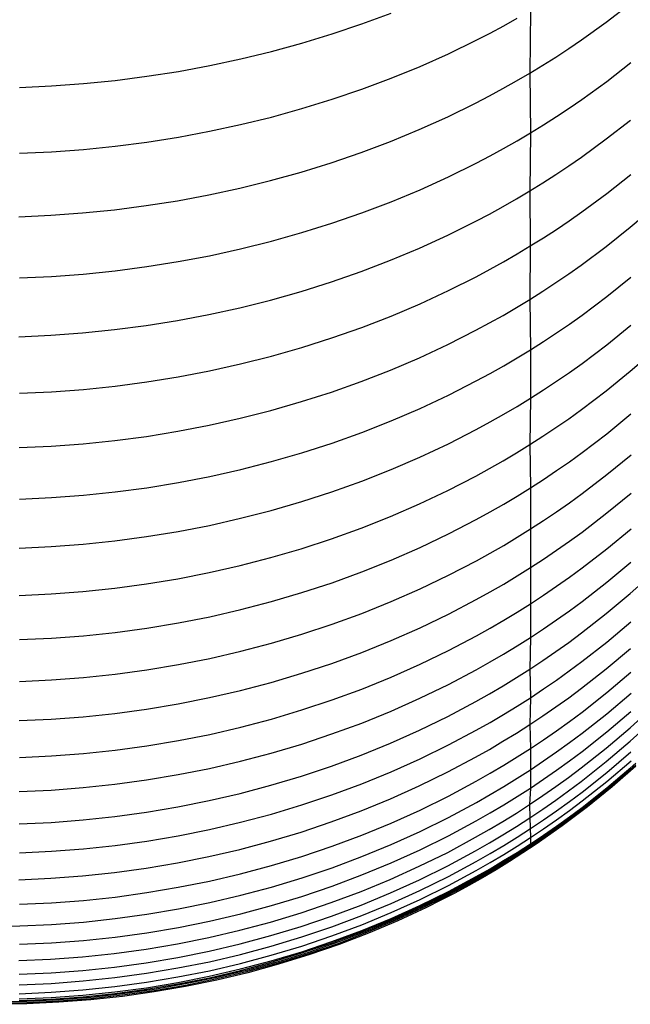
# Model space of a CAD drawing. Extents: x -383 to 1849, y -1185 to -529.
# Tile 6 of 256: x -366 to -356, y -1119 to -1104. Entities that reach past the tile are written whole.
import ezdxf

# ---------------------------------------------------------------- set-up
doc = ezdxf.new("R2010")
doc.units = 0
doc.layers.add('PREDEFINITO', color=7, linetype='CONTINUOUS')

msp = doc.modelspace()

# ---------------------------------------------------------------- linework, layer by layer
at = {"layer": 'PREDEFINITO'}
for p, q in [((-356.699, -1104.037, 622.773), (-356.327, -1103.751, 622.638)), ((-360.46, -1104.065, 627.222), (-360.008, -1103.898, 627.139)), ((-357.865, -1103.86, 624.888), (-357.876, -1104.823, 623.14)), ((-360.918, -1104.219, 627.297), (-360.46, -1104.065, 627.222)), ((-358.486, -1104.207, 625.056), (-358.277, -1104.094, 625.002)), ((-358.277, -1104.094, 625.002), (-358.07, -1103.979, 624.945)), ((-357.081, -1104.312, 622.901), (-356.699, -1104.037, 622.773)), ((-361.382, -1104.361, 627.366), (-360.918, -1104.219, 627.297)), ((-358.698, -1104.316, 625.109), (-358.486, -1104.207, 625.056)), ((-361.851, -1104.489, 627.427), (-361.382, -1104.361, 627.366)), ((-359.127, -1104.524, 625.209), (-358.698, -1104.316, 625.109)), ((-357.276, -1104.444, 622.963), (-357.081, -1104.312, 622.901)), ((-362.325, -1104.604, 627.48), (-361.851, -1104.489, 627.427)), ((-359.564, -1104.719, 625.302), (-359.127, -1104.524, 625.209)), ((-357.674, -1104.7, 623.083), (-357.474, -1104.574, 623.024)), ((-357.474, -1104.574, 623.024), (-357.276, -1104.444, 622.963)), ((-363.285, -1104.795, 627.566), (-362.803, -1104.706, 627.527)), ((-362.803, -1104.706, 627.527), (-362.325, -1104.604, 627.48)), ((-360.009, -1104.901, 625.388), (-359.564, -1104.719, 625.302)), ((-357.876, -1104.823, 623.14), (-357.674, -1104.7, 623.083)), ((-356.69, -1104.949, 621.017), (-356.319, -1104.661, 620.888)), ((-364.257, -1104.933, 627.623), (-363.769, -1104.871, 627.598)), ((-363.769, -1104.871, 627.598), (-363.285, -1104.795, 627.566)), ((-358.081, -1104.943, 623.195), (-357.876, -1104.823, 623.14)), ((-357.876, -1104.823, 623.14), (-357.866, -1105.741, 621.369)), ((-365.728, -1105.041, 627.653), (-365.237, -1105.018, 627.651)), ((-365.237, -1105.018, 627.651), (-364.746, -1104.982, 627.64)), ((-364.746, -1104.982, 627.64), (-364.257, -1104.933, 627.623)), ((-360.461, -1105.07, 625.467), (-360.009, -1104.901, 625.388)), ((-358.288, -1105.059, 623.249), (-358.081, -1104.943, 623.195)), ((-357.072, -1105.226, 621.14), (-356.69, -1104.949, 621.017)), ((-360.919, -1105.225, 625.54), (-360.461, -1105.07, 625.467)), ((-358.709, -1105.282, 623.352), (-358.497, -1105.172, 623.301)), ((-358.497, -1105.172, 623.301), (-358.288, -1105.059, 623.249)), ((-361.383, -1105.368, 625.605), (-360.919, -1105.225, 625.54)), ((-359.138, -1105.492, 623.448), (-358.709, -1105.282, 623.352)), ((-357.267, -1105.359, 621.2), (-357.072, -1105.226, 621.14)), ((-361.852, -1105.497, 625.664), (-361.383, -1105.368, 625.605)), ((-357.464, -1105.49, 621.258), (-357.267, -1105.359, 621.2)), ((-362.804, -1105.716, 625.76), (-362.326, -1105.614, 625.715)), ((-362.326, -1105.614, 625.715), (-361.852, -1105.497, 625.664)), ((-359.576, -1105.689, 623.537), (-359.138, -1105.492, 623.448)), ((-357.866, -1105.741, 621.369), (-357.664, -1105.617, 621.314)), ((-357.664, -1105.617, 621.314), (-357.464, -1105.49, 621.258)), ((-356.699, -1105.834, 619.248), (-356.327, -1105.543, 619.125)), ((-363.285, -1105.806, 625.797), (-362.804, -1105.716, 625.76)), ((-360.021, -1105.873, 623.62), (-359.576, -1105.689, 623.537)), ((-358.071, -1105.862, 621.422), (-357.866, -1105.741, 621.369)), ((-357.866, -1105.741, 621.369), (-357.876, -1106.634, 619.584)), ((-364.258, -1105.945, 625.851), (-363.77, -1105.882, 625.828)), ((-363.77, -1105.882, 625.828), (-363.285, -1105.806, 625.797)), ((-360.472, -1106.043, 623.696), (-360.021, -1105.873, 623.62)), ((-358.278, -1105.98, 621.473), (-358.071, -1105.862, 621.422)), ((-357.081, -1106.113, 619.366), (-356.699, -1105.834, 619.248)), ((-365.729, -1106.053, 625.879), (-365.238, -1106.031, 625.877)), ((-365.238, -1106.031, 625.877), (-364.747, -1105.995, 625.867)), ((-364.747, -1105.995, 625.867), (-364.258, -1105.945, 625.851)), ((-360.931, -1106.2, 623.765), (-360.472, -1106.043, 623.696)), ((-358.487, -1106.094, 621.523), (-358.278, -1105.98, 621.473)), ((-361.395, -1106.343, 623.827), (-360.931, -1106.2, 623.765)), ((-359.128, -1106.417, 621.663), (-358.699, -1106.205, 621.571)), ((-358.699, -1106.205, 621.571), (-358.487, -1106.094, 621.523)), ((-357.276, -1106.248, 619.423), (-357.081, -1106.113, 619.366)), ((-361.864, -1106.474, 623.883), (-361.395, -1106.343, 623.827)), ((-357.673, -1106.508, 619.532), (-357.473, -1106.38, 619.478)), ((-357.473, -1106.38, 619.478), (-357.276, -1106.248, 619.423)), ((-356.691, -1106.675, 617.457), (-356.319, -1106.381, 617.34)), ((-362.338, -1106.59, 623.932), (-361.864, -1106.474, 623.883)), ((-359.565, -1106.615, 621.749), (-359.128, -1106.417, 621.663)), ((-357.876, -1106.634, 619.584), (-357.673, -1106.508, 619.532)), ((-363.298, -1106.784, 624.01), (-362.816, -1106.694, 623.974)), ((-362.816, -1106.694, 623.974), (-362.338, -1106.59, 623.932)), ((-360.01, -1106.8, 621.828), (-359.565, -1106.615, 621.749)), ((-358.08, -1106.755, 619.635), (-357.876, -1106.634, 619.584)), ((-357.876, -1106.634, 619.584), (-357.867, -1107.481, 617.778)), ((-357.073, -1106.956, 617.57), (-356.691, -1106.675, 617.457)), ((-363.783, -1106.86, 624.038), (-363.298, -1106.784, 624.01)), ((-360.462, -1106.972, 621.9), (-360.01, -1106.8, 621.828)), ((-358.287, -1106.874, 619.684), (-358.08, -1106.755, 619.635)), ((-365.25, -1107.008, 624.084), (-364.759, -1106.972, 624.076)), ((-364.759, -1106.972, 624.076), (-364.27, -1106.923, 624.06)), ((-364.27, -1106.923, 624.06), (-363.783, -1106.86, 624.038)), ((-360.92, -1107.131, 621.967), (-360.462, -1106.972, 621.9)), ((-358.708, -1107.101, 619.778), (-358.497, -1106.989, 619.732)), ((-358.497, -1106.989, 619.732), (-358.287, -1106.874, 619.684)), ((-357.267, -1107.092, 617.624), (-357.073, -1106.956, 617.57)), ((-356.328, -1107.194, 615.544), (-355.967, -1106.887, 615.427)), ((-365.742, -1107.03, 624.086), (-365.25, -1107.008, 624.084)), ((-361.384, -1107.276, 622.026), (-360.92, -1107.131, 621.967)), ((-359.138, -1107.315, 619.865), (-358.708, -1107.101, 619.778)), ((-357.465, -1107.225, 617.676), (-357.267, -1107.092, 617.624)), ((-361.853, -1107.407, 622.08), (-361.384, -1107.276, 622.026)), ((-357.664, -1107.355, 617.728), (-357.465, -1107.225, 617.676)), ((-356.7, -1107.49, 615.656), (-356.328, -1107.194, 615.544)), ((-362.327, -1107.525, 622.126), (-361.853, -1107.407, 622.08)), ((-359.575, -1107.515, 619.947), (-359.138, -1107.315, 619.865)), ((-357.867, -1107.481, 617.778), (-357.664, -1107.355, 617.728)), ((-362.805, -1107.63, 622.167), (-362.327, -1107.525, 622.126)), ((-360.02, -1107.701, 620.022), (-359.575, -1107.515, 619.947)), ((-358.071, -1107.604, 617.826), (-357.867, -1107.481, 617.778)), ((-357.867, -1107.481, 617.778), (-357.876, -1108.303, 615.96)), ((-357.082, -1107.774, 615.763), (-356.7, -1107.49, 615.656)), ((-363.771, -1107.798, 622.228), (-363.287, -1107.721, 622.201)), ((-363.287, -1107.721, 622.201), (-362.805, -1107.63, 622.167)), ((-360.472, -1107.874, 620.091), (-360.02, -1107.701, 620.022)), ((-358.487, -1107.84, 617.918), (-358.278, -1107.724, 617.873)), ((-358.278, -1107.724, 617.873), (-358.071, -1107.604, 617.826)), ((-364.748, -1107.912, 622.264), (-364.259, -1107.862, 622.249)), ((-364.259, -1107.862, 622.249), (-363.771, -1107.798, 622.228)), ((-360.93, -1108.034, 620.154), (-360.472, -1107.874, 620.091)), ((-358.699, -1107.953, 617.962), (-358.487, -1107.84, 617.918)), ((-357.276, -1107.911, 615.814), (-357.082, -1107.774, 615.763)), ((-365.73, -1107.971, 622.273), (-365.239, -1107.948, 622.272)), ((-365.239, -1107.948, 622.272), (-364.748, -1107.912, 622.264)), ((-361.394, -1108.18, 620.211), (-360.93, -1108.034, 620.154)), ((-359.128, -1108.168, 618.046), (-358.699, -1107.953, 617.962)), ((-357.673, -1108.176, 615.913), (-357.474, -1108.045, 615.864)), ((-357.474, -1108.045, 615.864), (-357.276, -1107.911, 615.814)), ((-356.689, -1108.259, 613.833), (-356.318, -1107.961, 613.727)), ((-361.864, -1108.312, 620.262), (-361.394, -1108.18, 620.211)), ((-359.565, -1108.37, 618.123), (-359.128, -1108.168, 618.046)), ((-357.876, -1108.303, 615.96), (-357.673, -1108.176, 615.913)), ((-362.338, -1108.431, 620.306), (-361.864, -1108.312, 620.262)), ((-358.08, -1108.427, 616.006), (-357.876, -1108.303, 615.96)), ((-357.876, -1108.303, 615.96), (-357.865, -1109.078, 614.121)), ((-357.071, -1108.545, 613.934), (-356.689, -1108.259, 613.833)), ((-362.816, -1108.536, 620.344), (-362.338, -1108.431, 620.306)), ((-360.01, -1108.559, 618.195), (-359.565, -1108.37, 618.123)), ((-358.287, -1108.548, 616.051), (-358.08, -1108.427, 616.006)), ((-363.782, -1108.704, 620.402), (-363.298, -1108.627, 620.376)), ((-363.298, -1108.627, 620.376), (-362.816, -1108.536, 620.344)), ((-360.462, -1108.734, 618.261), (-360.01, -1108.559, 618.195)), ((-358.496, -1108.665, 616.094), (-358.287, -1108.548, 616.051)), ((-357.266, -1108.683, 613.982), (-357.071, -1108.545, 613.934)), ((-364.759, -1108.818, 620.435), (-364.27, -1108.768, 620.421)), ((-364.27, -1108.768, 620.421), (-363.782, -1108.704, 620.402)), ((-360.92, -1108.895, 618.321), (-360.462, -1108.734, 618.261)), ((-359.137, -1108.996, 616.215), (-358.708, -1108.778, 616.136)), ((-358.708, -1108.778, 616.136), (-358.496, -1108.665, 616.094)), ((-357.463, -1108.818, 614.03), (-357.266, -1108.683, 613.982)), ((-356.689, -1109, 611.998), (-356.317, -1108.701, 611.898)), ((-365.742, -1108.876, 620.443), (-365.25, -1108.854, 620.442)), ((-365.25, -1108.854, 620.442), (-364.759, -1108.818, 620.435)), ((-361.383, -1109.042, 618.375), (-360.92, -1108.895, 618.321)), ((-357.865, -1109.078, 614.121), (-357.663, -1108.95, 614.076)), ((-357.663, -1108.95, 614.076), (-357.463, -1108.818, 614.03)), ((-361.852, -1109.176, 618.423), (-361.383, -1109.042, 618.375)), ((-359.574, -1109.199, 616.289), (-359.137, -1108.996, 616.215)), ((-358.07, -1109.203, 614.164), (-357.865, -1109.078, 614.121)), ((-357.865, -1109.078, 614.121), (-357.865, -1109.822, 612.269)), ((-357.071, -1109.287, 612.093), (-356.689, -1109, 611.998)), ((-356.328, -1109.408, 610.056), (-355.966, -1109.094, 609.957)), ((-362.326, -1109.296, 618.465), (-361.852, -1109.176, 618.423)), ((-360.018, -1109.389, 616.357), (-359.574, -1109.199, 616.289)), ((-358.277, -1109.324, 614.206), (-358.07, -1109.203, 614.164)), ((-363.286, -1109.494, 618.532), (-362.804, -1109.402, 618.502)), ((-362.804, -1109.402, 618.502), (-362.326, -1109.296, 618.465)), ((-360.47, -1109.565, 616.419), (-360.018, -1109.389, 616.357)), ((-358.486, -1109.442, 614.247), (-358.277, -1109.324, 614.206)), ((-357.266, -1109.426, 612.139), (-357.071, -1109.287, 612.093)), ((-356.699, -1109.709, 610.149), (-356.328, -1109.408, 610.056)), ((-363.771, -1109.573, 618.556), (-363.286, -1109.494, 618.532)), ((-360.927, -1109.727, 616.476), (-360.47, -1109.565, 616.419)), ((-359.127, -1109.775, 614.362), (-358.698, -1109.556, 614.287)), ((-358.698, -1109.556, 614.287), (-358.486, -1109.442, 614.247)), ((-357.663, -1109.694, 612.227), (-357.463, -1109.561, 612.183)), ((-357.463, -1109.561, 612.183), (-357.266, -1109.426, 612.139)), ((-365.238, -1109.725, 618.594), (-364.747, -1109.688, 618.587)), ((-364.747, -1109.688, 618.587), (-364.258, -1109.637, 618.575)), ((-364.258, -1109.637, 618.575), (-363.771, -1109.573, 618.556)), ((-357.865, -1109.822, 612.269), (-357.663, -1109.694, 612.227)), ((-357.081, -1109.998, 610.239), (-356.699, -1109.709, 610.149)), ((-365.73, -1109.747, 618.594), (-365.238, -1109.725, 618.594)), ((-361.391, -1109.875, 616.527), (-360.927, -1109.727, 616.476)), ((-359.564, -1109.98, 614.431), (-359.127, -1109.775, 614.362)), ((-358.07, -1109.948, 612.31), (-357.865, -1109.822, 612.269)), ((-357.865, -1109.822, 612.269), (-357.876, -1110.537, 610.405)), ((-362.333, -1110.13, 616.612), (-361.86, -1110.01, 616.572)), ((-361.86, -1110.01, 616.572), (-361.391, -1109.875, 616.527)), ((-360.009, -1110.171, 614.496), (-359.564, -1109.98, 614.431)), ((-358.277, -1110.07, 612.35), (-358.07, -1109.948, 612.31)), ((-357.276, -1110.138, 610.282), (-357.081, -1109.998, 610.239)), ((-362.811, -1110.237, 616.646), (-362.333, -1110.13, 616.612)), ((-360.46, -1110.348, 614.554), (-360.009, -1110.171, 614.496)), ((-358.487, -1110.188, 612.388), (-358.277, -1110.07, 612.35)), ((-357.474, -1110.274, 610.324), (-357.276, -1110.138, 610.282)), ((-356.689, -1110.369, 608.282), (-356.318, -1110.065, 608.194)), ((-363.292, -1110.33, 616.674), (-362.811, -1110.237, 616.646)), ((-359.128, -1110.523, 612.495), (-358.698, -1110.303, 612.425)), ((-358.698, -1110.303, 612.425), (-358.487, -1110.188, 612.388)), ((-357.673, -1110.407, 610.365), (-357.474, -1110.274, 610.324)), ((-364.752, -1110.524, 616.726), (-364.263, -1110.473, 616.714)), ((-364.263, -1110.473, 616.714), (-363.776, -1110.409, 616.697)), ((-363.776, -1110.409, 616.697), (-363.292, -1110.33, 616.674)), ((-360.918, -1110.512, 614.608), (-360.46, -1110.348, 614.554)), ((-357.876, -1110.537, 610.405), (-357.673, -1110.407, 610.365)), ((-357.071, -1110.66, 608.366), (-356.689, -1110.369, 608.282)), ((-365.734, -1110.583, 616.732), (-365.242, -1110.561, 616.732)), ((-365.242, -1110.561, 616.732), (-364.752, -1110.524, 616.726)), ((-361.382, -1110.661, 614.656), (-360.918, -1110.512, 614.608)), ((-359.566, -1110.728, 612.561), (-359.128, -1110.523, 612.495)), ((-358.08, -1110.663, 610.443), (-357.876, -1110.537, 610.405)), ((-357.876, -1110.537, 610.405), (-357.865, -1111.202, 608.52)), ((-361.851, -1110.797, 614.699), (-361.382, -1110.661, 614.656)), ((-360.011, -1110.92, 612.621), (-359.566, -1110.728, 612.561)), ((-358.287, -1110.786, 610.48), (-358.08, -1110.663, 610.443)), ((-357.266, -1110.8, 608.406), (-357.071, -1110.66, 608.366)), ((-356.688, -1110.996, 606.404), (-356.316, -1110.691, 606.322)), ((-362.803, -1111.026, 614.768), (-362.325, -1110.918, 614.736)), ((-362.325, -1110.918, 614.736), (-361.851, -1110.797, 614.699)), ((-360.463, -1111.098, 612.676), (-360.011, -1110.92, 612.621)), ((-358.708, -1111.021, 610.551), (-358.497, -1110.905, 610.516)), ((-358.497, -1110.905, 610.516), (-358.287, -1110.786, 610.48)), ((-357.463, -1110.937, 608.445), (-357.266, -1110.8, 608.406)), ((-363.285, -1111.119, 614.795), (-362.803, -1111.026, 614.768)), ((-359.137, -1111.242, 610.617), (-358.708, -1111.021, 610.551)), ((-357.865, -1111.202, 608.52), (-357.663, -1111.071, 608.483)), ((-357.663, -1111.071, 608.483), (-357.463, -1110.937, 608.445)), ((-357.07, -1111.289, 606.482), (-356.688, -1110.996, 606.404)), ((-364.257, -1111.264, 614.832), (-363.77, -1111.199, 614.816)), ((-363.77, -1111.199, 614.816), (-363.285, -1111.119, 614.795)), ((-360.921, -1111.262, 612.726), (-360.463, -1111.098, 612.676)), ((-358.07, -1111.329, 608.556), (-357.865, -1111.202, 608.52)), ((-357.865, -1111.202, 608.52), (-357.864, -1111.834, 606.626)), ((-365.729, -1111.375, 614.848), (-365.237, -1111.352, 614.848)), ((-365.237, -1111.352, 614.848), (-364.746, -1111.315, 614.843)), ((-364.746, -1111.315, 614.843), (-364.257, -1111.264, 614.832)), ((-361.386, -1111.412, 612.771), (-360.921, -1111.262, 612.726)), ((-359.574, -1111.449, 610.679), (-359.137, -1111.242, 610.617)), ((-358.277, -1111.452, 608.591), (-358.07, -1111.329, 608.556)), ((-357.265, -1111.43, 606.519), (-357.07, -1111.289, 606.482)), ((-356.688, -1111.587, 604.515), (-356.316, -1111.281, 604.439)), ((-361.855, -1111.548, 612.811), (-361.386, -1111.412, 612.771)), ((-360.019, -1111.643, 610.735), (-359.574, -1111.449, 610.679)), ((-358.486, -1111.572, 608.625), (-358.277, -1111.452, 608.591)), ((-357.462, -1111.568, 606.556), (-357.265, -1111.43, 606.519)), ((-362.808, -1111.778, 612.876), (-362.33, -1111.67, 612.846)), ((-362.33, -1111.67, 612.846), (-361.855, -1111.548, 612.811)), ((-360.47, -1111.822, 610.787), (-360.019, -1111.643, 610.735)), ((-359.127, -1111.911, 608.719), (-358.698, -1111.689, 608.657)), ((-358.698, -1111.689, 608.657), (-358.486, -1111.572, 608.625)), ((-357.662, -1111.703, 606.591), (-357.462, -1111.568, 606.556)), ((-357.07, -1111.881, 604.587), (-356.688, -1111.587, 604.515)), ((-363.29, -1111.872, 612.901), (-362.808, -1111.778, 612.876)), ((-360.928, -1111.987, 610.834), (-360.47, -1111.822, 610.787)), ((-358.069, -1111.962, 606.659), (-357.864, -1111.834, 606.626)), ((-357.864, -1111.834, 606.626), (-357.865, -1112.429, 604.72)), ((-357.864, -1111.834, 606.626), (-357.662, -1111.703, 606.591)), ((-356.688, -1112.139, 602.619), (-356.316, -1111.831, 602.55)), ((-364.263, -1112.016, 612.935), (-363.776, -1111.951, 612.92)), ((-363.776, -1111.951, 612.92), (-363.29, -1111.872, 612.901)), ((-361.392, -1112.138, 610.876), (-360.928, -1111.987, 610.834)), ((-359.564, -1112.12, 608.776), (-359.127, -1111.911, 608.719)), ((-358.276, -1112.086, 606.691), (-358.069, -1111.962, 606.659)), ((-357.265, -1112.023, 604.622), (-357.07, -1111.881, 604.587)), ((-365.736, -1112.127, 612.948), (-365.244, -1112.104, 612.948)), ((-365.244, -1112.104, 612.948), (-364.753, -1112.067, 612.944)), ((-364.753, -1112.067, 612.944), (-364.263, -1112.016, 612.935)), ((-361.861, -1112.275, 610.913), (-361.392, -1112.138, 610.876)), ((-360.009, -1112.314, 608.829), (-359.564, -1112.12, 608.776)), ((-358.485, -1112.206, 606.723), (-358.276, -1112.086, 606.691)), ((-357.463, -1112.162, 604.655), (-357.265, -1112.023, 604.622)), ((-357.07, -1112.434, 602.686), (-356.688, -1112.139, 602.619)), ((-362.334, -1112.397, 610.945), (-361.861, -1112.275, 610.913)), ((-358.697, -1112.323, 606.753), (-358.485, -1112.206, 606.723)), ((-357.865, -1112.429, 604.72), (-357.663, -1112.297, 604.688)), ((-357.663, -1112.297, 604.688), (-357.463, -1112.162, 604.655)), ((-362.812, -1112.506, 610.973), (-362.334, -1112.397, 610.945)), ((-360.46, -1112.494, 608.877), (-360.009, -1112.314, 608.829)), ((-359.126, -1112.547, 606.81), (-358.697, -1112.323, 606.753)), ((-358.07, -1112.557, 604.751), (-357.865, -1112.429, 604.72)), ((-357.865, -1112.429, 604.72), (-357.864, -1112.985, 602.808)), ((-357.265, -1112.577, 602.718), (-357.07, -1112.434, 602.686)), ((-356.689, -1112.654, 600.719), (-356.318, -1112.345, 600.655)), ((-363.778, -1112.68, 611.014), (-363.294, -1112.6, 610.996)), ((-363.294, -1112.6, 610.996), (-362.812, -1112.506, 610.973)), ((-360.918, -1112.661, 608.921), (-360.46, -1112.494, 608.877)), ((-359.563, -1112.757, 606.863), (-359.126, -1112.547, 606.81)), ((-358.277, -1112.682, 604.78), (-358.07, -1112.557, 604.751)), ((-357.462, -1112.716, 602.749), (-357.265, -1112.577, 602.718)), ((-356.328, -1112.825, 598.757), (-355.967, -1112.502, 598.696)), ((-364.754, -1112.797, 611.036), (-364.265, -1112.745, 611.027)), ((-364.265, -1112.745, 611.027), (-363.778, -1112.68, 611.014)), ((-361.382, -1112.812, 608.96), (-360.918, -1112.661, 608.921)), ((-358.486, -1112.803, 604.809), (-358.277, -1112.682, 604.78)), ((-357.662, -1112.852, 602.779), (-357.462, -1112.716, 602.749)), ((-357.071, -1112.95, 600.78), (-356.689, -1112.654, 600.719)), ((-365.735, -1112.856, 611.038), (-365.244, -1112.833, 611.039)), ((-365.244, -1112.833, 611.039), (-364.754, -1112.797, 611.036)), ((-361.851, -1112.95, 608.994), (-361.382, -1112.812, 608.96)), ((-360.008, -1112.952, 606.912), (-359.563, -1112.757, 606.863)), ((-358.698, -1112.921, 604.837), (-358.486, -1112.803, 604.809)), ((-357.864, -1112.985, 602.808), (-357.662, -1112.852, 602.779)), ((-356.699, -1113.136, 598.815), (-356.328, -1112.825, 598.757)), ((-362.325, -1113.074, 609.025), (-361.851, -1112.95, 608.994)), ((-360.46, -1113.133, 606.957), (-360.008, -1112.952, 606.912)), ((-359.128, -1113.145, 604.89), (-358.698, -1112.921, 604.837)), ((-358.069, -1113.113, 602.837), (-357.864, -1112.985, 602.808)), ((-357.864, -1112.985, 602.808), (-357.866, -1113.503, 600.892)), ((-357.266, -1113.094, 600.809), (-357.071, -1112.95, 600.78)), ((-363.285, -1113.278, 609.071), (-362.803, -1113.183, 609.05)), ((-362.803, -1113.183, 609.05), (-362.325, -1113.074, 609.025)), ((-360.918, -1113.3, 606.997), (-360.46, -1113.133, 606.957)), ((-359.565, -1113.356, 604.939), (-359.128, -1113.145, 604.89)), ((-358.276, -1113.239, 602.864), (-358.069, -1113.113, 602.837)), ((-357.464, -1113.234, 600.838), (-357.266, -1113.094, 600.809)), ((-357.081, -1113.434, 598.871), (-356.699, -1113.136, 598.815)), ((-364.257, -1113.424, 609.1), (-363.77, -1113.358, 609.088)), ((-363.77, -1113.358, 609.088), (-363.285, -1113.278, 609.071)), ((-361.382, -1113.453, 607.033), (-360.918, -1113.3, 606.997)), ((-360.01, -1113.552, 604.984), (-359.565, -1113.356, 604.939)), ((-358.485, -1113.361, 602.891), (-358.276, -1113.239, 602.864)), ((-357.664, -1113.37, 600.865), (-357.464, -1113.234, 600.838)), ((-356.69, -1113.574, 596.906), (-356.319, -1113.262, 596.854)), ((-365.237, -1113.513, 609.11), (-364.746, -1113.476, 609.107)), ((-364.746, -1113.476, 609.107), (-364.257, -1113.424, 609.1)), ((-361.851, -1113.591, 607.065), (-361.382, -1113.453, 607.033)), ((-359.126, -1113.704, 602.965), (-358.697, -1113.479, 602.916)), ((-358.697, -1113.479, 602.916), (-358.485, -1113.361, 602.891)), ((-358.071, -1113.632, 600.918), (-357.866, -1113.503, 600.892)), ((-357.866, -1113.503, 600.892), (-357.875, -1113.99, 598.973)), ((-357.866, -1113.503, 600.892), (-357.664, -1113.37, 600.865)), ((-357.276, -1113.578, 598.897), (-357.081, -1113.434, 598.871)), ((-365.728, -1113.536, 609.108), (-365.237, -1113.513, 609.11)), ((-362.325, -1113.715, 607.093), (-361.851, -1113.591, 607.065)), ((-360.462, -1113.734, 605.024), (-360.01, -1113.552, 604.984)), ((-358.278, -1113.758, 600.943), (-358.071, -1113.632, 600.918)), ((-357.474, -1113.719, 598.923), (-357.276, -1113.578, 598.897)), ((-357.072, -1113.872, 596.956), (-356.69, -1113.574, 596.906)), ((-362.803, -1113.825, 607.116), (-362.325, -1113.715, 607.093)), ((-360.921, -1113.901, 605.061), (-360.462, -1113.734, 605.024)), ((-359.563, -1113.916, 603.009), (-359.126, -1113.704, 602.965)), ((-358.487, -1113.88, 600.967), (-358.278, -1113.758, 600.943)), ((-357.673, -1113.856, 598.948), (-357.474, -1113.719, 598.923)), ((-356.699, -1113.984, 594.987), (-356.327, -1113.671, 594.941)), ((-363.77, -1114.001, 607.15), (-363.285, -1113.92, 607.135)), ((-363.285, -1113.92, 607.135), (-362.803, -1113.825, 607.116)), ((-361.385, -1114.054, 605.094), (-360.921, -1113.901, 605.061)), ((-360.008, -1114.113, 603.05), (-359.563, -1113.916, 603.009)), ((-358.699, -1113.999, 600.99), (-358.487, -1113.88, 600.967)), ((-357.875, -1113.99, 598.973), (-357.673, -1113.856, 598.948)), ((-357.267, -1114.017, 596.98), (-357.072, -1113.872, 596.956)), ((-364.746, -1114.119, 607.167), (-364.257, -1114.067, 607.161)), ((-364.257, -1114.067, 607.161), (-363.77, -1114.001, 607.15)), ((-361.855, -1114.193, 605.123), (-361.385, -1114.054, 605.094)), ((-360.46, -1114.296, 603.088), (-360.008, -1114.113, 603.05)), ((-359.128, -1114.225, 601.035), (-358.699, -1113.999, 600.99)), ((-358.08, -1114.12, 598.996), (-357.875, -1113.99, 598.973)), ((-357.875, -1113.99, 598.973), (-357.866, -1114.429, 597.047)), ((-357.464, -1114.158, 597.003), (-357.267, -1114.017, 596.98)), ((-357.081, -1114.284, 595.031), (-356.699, -1113.984, 594.987)), ((-356.689, -1114.35, 593.026), (-356.318, -1114.037, 592.986)), ((-365.729, -1114.179, 607.167), (-365.237, -1114.156, 607.169)), ((-365.237, -1114.156, 607.169), (-364.746, -1114.119, 607.167)), ((-362.329, -1114.317, 605.149), (-361.855, -1114.193, 605.123)), ((-359.566, -1114.437, 601.075), (-359.128, -1114.225, 601.035)), ((-358.496, -1114.369, 599.041), (-358.287, -1114.246, 599.019)), ((-358.287, -1114.246, 599.019), (-358.08, -1114.12, 598.996)), ((-357.664, -1114.295, 597.026), (-357.464, -1114.158, 597.003)), ((-362.808, -1114.427, 605.17), (-362.329, -1114.317, 605.149)), ((-360.918, -1114.464, 603.122), (-360.46, -1114.296, 603.088)), ((-358.708, -1114.488, 599.062), (-358.496, -1114.369, 599.041)), ((-357.866, -1114.429, 597.047), (-357.664, -1114.295, 597.026)), ((-357.276, -1114.429, 595.052), (-357.081, -1114.284, 595.031)), ((-357.071, -1114.65, 593.063), (-356.689, -1114.35, 593.026)), ((-356.688, -1114.675, 591.062), (-356.316, -1114.361, 591.03)), ((-363.775, -1114.604, 605.2), (-363.29, -1114.523, 605.187)), ((-363.29, -1114.523, 605.187), (-362.808, -1114.427, 605.17)), ((-361.382, -1114.618, 603.152), (-360.918, -1114.464, 603.122)), ((-360.011, -1114.635, 601.113), (-359.566, -1114.437, 601.075)), ((-359.137, -1114.716, 599.102), (-358.708, -1114.488, 599.062)), ((-358.278, -1114.686, 597.089), (-358.071, -1114.559, 597.069)), ((-358.071, -1114.559, 597.069), (-357.866, -1114.429, 597.047)), ((-357.866, -1114.429, 597.047), (-357.876, -1114.842, 595.112)), ((-357.474, -1114.57, 595.073), (-357.276, -1114.429, 595.052)), ((-356.328, -1114.891, 587.106), (-355.967, -1114.562, 587.085)), ((-364.753, -1114.722, 605.215), (-364.263, -1114.67, 605.209)), ((-364.263, -1114.67, 605.209), (-363.775, -1114.604, 605.2)), ((-361.851, -1114.758, 603.178), (-361.382, -1114.618, 603.152)), ((-360.463, -1114.819, 601.146), (-360.011, -1114.635, 601.113)), ((-359.574, -1114.929, 599.139), (-359.137, -1114.716, 599.102)), ((-358.487, -1114.809, 597.109), (-358.278, -1114.686, 597.089)), ((-357.876, -1114.842, 595.112), (-357.674, -1114.708, 595.092)), ((-357.674, -1114.708, 595.092), (-357.474, -1114.57, 595.073)), ((-357.266, -1114.795, 593.081), (-357.071, -1114.65, 593.063)), ((-357.07, -1114.976, 591.093), (-356.688, -1114.675, 591.062)), ((-356.689, -1114.955, 589.117), (-356.318, -1114.64, 589.091)), ((-365.736, -1114.781, 605.214), (-365.244, -1114.759, 605.216)), ((-365.244, -1114.759, 605.216), (-364.753, -1114.722, 605.215)), ((-362.325, -1114.883, 603.201), (-361.851, -1114.758, 603.178)), ((-360.922, -1114.987, 601.177), (-360.463, -1114.819, 601.146)), ((-358.699, -1114.928, 597.128), (-358.487, -1114.809, 597.109)), ((-358.081, -1114.973, 595.13), (-357.876, -1114.842, 595.112)), ((-357.876, -1114.842, 595.112), (-357.865, -1115.21, 593.131)), ((-357.463, -1114.937, 593.098), (-357.266, -1114.795, 593.081)), ((-356.328, -1115.098, 585.155), (-355.967, -1114.769, 585.139)), ((-363.285, -1115.089, 603.235), (-362.803, -1114.993, 603.22)), ((-362.803, -1114.993, 603.22), (-362.325, -1114.883, 603.201)), ((-361.386, -1115.142, 601.204), (-360.922, -1114.987, 601.177)), ((-360.018, -1115.128, 599.173), (-359.574, -1114.929, 599.139)), ((-359.128, -1115.156, 597.163), (-358.699, -1114.928, 597.128)), ((-358.288, -1115.1, 595.148), (-358.081, -1114.973, 595.13)), ((-357.663, -1115.075, 593.115), (-357.463, -1114.937, 593.098)), ((-357.265, -1115.121, 591.107), (-357.07, -1114.976, 591.093)), ((-357.071, -1115.256, 589.141), (-356.689, -1114.955, 589.117)), ((-356.7, -1115.206, 587.125), (-356.328, -1114.891, 587.106)), ((-364.257, -1115.237, 603.255), (-363.77, -1115.17, 603.247)), ((-363.77, -1115.17, 603.247), (-363.285, -1115.089, 603.235)), ((-361.855, -1115.282, 601.228), (-361.386, -1115.142, 601.204)), ((-360.47, -1115.312, 599.203), (-360.018, -1115.128, 599.173)), ((-359.565, -1115.37, 597.196), (-359.128, -1115.156, 597.163)), ((-358.497, -1115.224, 595.165), (-358.288, -1115.1, 595.148)), ((-357.865, -1115.21, 593.131), (-357.663, -1115.075, 593.115)), ((-357.462, -1115.263, 591.121), (-357.265, -1115.121, 591.107)), ((-356.7, -1115.413, 585.169), (-356.328, -1115.098, 585.155)), ((-365.729, -1115.349, 603.257), (-365.238, -1115.326, 603.26)), ((-365.238, -1115.326, 603.26), (-364.747, -1115.289, 603.259)), ((-364.747, -1115.289, 603.259), (-364.257, -1115.237, 603.255)), ((-362.33, -1115.407, 601.248), (-361.855, -1115.282, 601.228)), ((-360.928, -1115.481, 599.231), (-360.47, -1115.312, 599.203)), ((-358.709, -1115.343, 595.182), (-358.497, -1115.224, 595.165)), ((-358.07, -1115.341, 593.147), (-357.865, -1115.21, 593.131)), ((-357.865, -1115.21, 593.131), (-357.864, -1115.537, 591.148)), ((-357.662, -1115.402, 591.135), (-357.462, -1115.263, 591.121)), ((-357.266, -1115.402, 589.152), (-357.071, -1115.256, 589.141)), ((-357.082, -1115.509, 587.144), (-356.7, -1115.206, 587.125)), ((-356.688, -1115.578, 583.214), (-356.317, -1115.262, 583.205)), ((-362.808, -1115.517, 601.265), (-362.33, -1115.407, 601.248)), ((-360.01, -1115.569, 597.226), (-359.565, -1115.37, 597.196)), ((-359.138, -1115.572, 595.213), (-358.709, -1115.343, 595.182)), ((-358.486, -1115.592, 593.176), (-358.277, -1115.468, 593.162)), ((-358.277, -1115.468, 593.162), (-358.07, -1115.341, 593.147)), ((-357.864, -1115.537, 591.148), (-357.662, -1115.402, 591.135)), ((-357.463, -1115.544, 589.164), (-357.266, -1115.402, 589.152)), ((-357.082, -1115.716, 585.182), (-356.7, -1115.413, 585.169)), ((-356.688, -1115.716, 581.21), (-356.316, -1115.4, 581.208)), ((-356.609, -1115.758, 575.5), (-356.24, -1115.438, 575.5)), ((-356.609, -1115.78, 287.75), (-356.24, -1115.46, 287.75)), ((-363.775, -1115.695, 601.289), (-363.29, -1115.613, 601.279)), ((-363.29, -1115.613, 601.279), (-362.808, -1115.517, 601.265)), ((-361.391, -1115.636, 599.255), (-360.928, -1115.481, 599.231)), ((-360.462, -1115.754, 597.253), (-360.01, -1115.569, 597.226)), ((-359.576, -1115.786, 595.242), (-359.138, -1115.572, 595.213)), ((-358.698, -1115.712, 593.19), (-358.486, -1115.592, 593.176)), ((-358.068, -1115.668, 591.161), (-357.864, -1115.537, 591.148)), ((-357.864, -1115.537, 591.148), (-357.865, -1115.819, 589.185)), ((-357.663, -1115.683, 589.174), (-357.463, -1115.544, 589.164)), ((-357.277, -1115.655, 587.153), (-357.082, -1115.509, 587.144)), ((-357.071, -1115.88, 583.221), (-356.688, -1115.578, 583.214)), ((-356.689, -1115.815, 574.835), (-356.317, -1115.501, 574.863)), ((-356.689, -1115.82, 578.931), (-356.317, -1115.504, 578.937)), ((-356.24, -1115.482), (-356.609, -1115.801)), ((-364.753, -1115.813, 601.299), (-364.263, -1115.761, 601.295)), ((-364.263, -1115.761, 601.295), (-363.775, -1115.695, 601.289)), ((-362.334, -1115.902, 599.294), (-361.86, -1115.777, 599.276)), ((-361.86, -1115.777, 599.276), (-361.391, -1115.636, 599.255)), ((-360.92, -1115.924, 597.278), (-360.462, -1115.754, 597.253)), ((-359.127, -1115.942, 593.216), (-358.698, -1115.712, 593.19)), ((-358.275, -1115.796, 591.173), (-358.068, -1115.668, 591.161)), ((-357.865, -1115.819, 589.185), (-357.663, -1115.683, 589.174)), ((-357.475, -1115.797, 587.161), (-357.277, -1115.655, 587.153)), ((-357.277, -1115.862, 585.188), (-357.082, -1115.716, 585.182)), ((-357.07, -1116.018, 581.212), (-356.688, -1115.716, 581.21)), ((-356.989, -1116.065, 575.5), (-356.609, -1115.758, 575.5)), ((-356.989, -1116.087, 287.75), (-356.609, -1115.78, 287.75)), ((-365.736, -1115.872, 601.295), (-365.244, -1115.85, 601.299)), ((-365.244, -1115.85, 601.299), (-364.753, -1115.813, 601.299)), ((-362.811, -1116.013, 599.309), (-362.334, -1115.902, 599.294)), ((-361.383, -1116.079, 597.299), (-360.92, -1115.924, 597.278)), ((-360.021, -1115.986, 595.268), (-359.576, -1115.786, 595.242)), ((-358.696, -1116.04, 591.196), (-358.485, -1115.92, 591.185)), ((-358.485, -1115.92, 591.185), (-358.275, -1115.796, 591.173)), ((-358.07, -1115.95, 589.195), (-357.865, -1115.819, 589.185)), ((-357.865, -1115.819, 589.185), (-357.877, -1116.072, 587.177)), ((-357.675, -1115.936, 587.169), (-357.475, -1115.797, 587.161)), ((-357.474, -1116.004, 585.194), (-357.277, -1115.862, 585.188)), ((-357.266, -1116.026, 583.225), (-357.071, -1115.88, 583.221)), ((-357.071, -1116.116, 574.807), (-356.689, -1115.815, 574.835)), ((-357.071, -1116.123, 578.925), (-356.689, -1115.82, 578.931)), ((-356.609, -1115.801), (-356.989, -1116.108)), ((-363.293, -1116.11, 599.321), (-362.811, -1116.013, 599.309)), ((-361.853, -1116.22, 597.318), (-361.383, -1116.079, 597.299)), ((-360.472, -1116.171, 595.291), (-360.021, -1115.986, 595.268)), ((-359.564, -1116.157, 593.24), (-359.127, -1115.942, 593.216)), ((-359.125, -1116.27, 591.217), (-358.696, -1116.04, 591.196)), ((-358.486, -1116.202, 589.213), (-358.277, -1116.078, 589.204)), ((-358.277, -1116.078, 589.204), (-358.07, -1115.95, 589.195)), ((-358.082, -1116.204, 587.184), (-357.877, -1116.072, 587.177)), ((-357.877, -1116.072, 587.177), (-357.675, -1115.936, 587.169)), ((-357.877, -1116.072, 587.177), (-357.876, -1116.279, 585.205)), ((-357.674, -1116.144, 585.2), (-357.474, -1116.004, 585.194)), ((-357.463, -1116.169, 583.228), (-357.266, -1116.026, 583.225)), ((-357.378, -1116.359, 575.5), (-356.989, -1116.065, 575.5)), ((-357.265, -1116.164, 581.213), (-357.07, -1116.018, 581.212)), ((-364.264, -1116.258, 599.335), (-363.777, -1116.191, 599.33)), ((-363.777, -1116.191, 599.33), (-363.293, -1116.11, 599.321)), ((-362.326, -1116.346, 597.333), (-361.853, -1116.22, 597.318)), ((-360.931, -1116.341, 595.312), (-360.472, -1116.171, 595.291)), ((-360.009, -1116.357, 593.262), (-359.564, -1116.157, 593.24)), ((-358.698, -1116.323, 589.222), (-358.486, -1116.202, 589.213)), ((-358.289, -1116.332, 587.191), (-358.082, -1116.204, 587.184)), ((-357.876, -1116.279, 585.205), (-357.674, -1116.144, 585.2)), ((-357.663, -1116.308, 583.232), (-357.463, -1116.169, 583.228)), ((-357.462, -1116.307, 581.213), (-357.265, -1116.164, 581.213)), ((-357.378, -1116.38, 287.75), (-356.989, -1116.087, 287.75)), ((-356.989, -1116.108), (-357.378, -1116.402)), ((-357.266, -1116.262, 574.793), (-357.071, -1116.116, 574.807)), ((-357.266, -1116.27, 578.921), (-357.071, -1116.123, 578.925)), ((-365.734, -1116.369, 599.333), (-365.243, -1116.347, 599.337)), ((-365.243, -1116.347, 599.337), (-364.753, -1116.31, 599.338)), ((-364.753, -1116.31, 599.338), (-364.264, -1116.258, 599.335)), ((-362.804, -1116.458, 597.346), (-362.326, -1116.346, 597.333)), ((-361.395, -1116.496, 595.33), (-360.931, -1116.341, 595.312)), ((-360.461, -1116.542, 593.281), (-360.009, -1116.357, 593.262)), ((-359.563, -1116.486, 591.236), (-359.125, -1116.27, 591.217)), ((-359.127, -1116.553, 589.238), (-358.698, -1116.323, 589.222)), ((-358.498, -1116.456, 587.198), (-358.289, -1116.332, 587.191)), ((-358.081, -1116.411, 585.21), (-357.876, -1116.279, 585.205)), ((-357.876, -1116.279, 585.205), (-357.865, -1116.581, 581.214)), ((-357.865, -1116.443, 583.235), (-357.663, -1116.308, 583.232)), ((-357.777, -1116.639, 575.5), (-357.378, -1116.359, 575.5)), ((-357.777, -1116.66, 287.75), (-357.378, -1116.38, 287.75)), ((-357.662, -1116.446, 581.214), (-357.462, -1116.307, 581.213)), ((-357.463, -1116.404, 574.78), (-357.266, -1116.262, 574.793)), ((-357.463, -1116.413, 578.918), (-357.266, -1116.27, 578.921)), ((-363.286, -1116.554, 597.356), (-362.804, -1116.458, 597.346)), ((-361.864, -1116.637, 595.346), (-361.395, -1116.496, 595.33)), ((-360.007, -1116.686, 591.253), (-359.563, -1116.486, 591.236)), ((-358.71, -1116.577, 587.205), (-358.498, -1116.456, 587.198)), ((-358.288, -1116.539, 585.215), (-358.081, -1116.411, 585.21)), ((-358.07, -1116.575, 583.237), (-357.865, -1116.443, 583.235)), ((-357.865, -1116.581, 581.214), (-357.662, -1116.446, 581.214)), ((-357.378, -1116.402), (-357.777, -1116.682)), ((-357.663, -1116.543, 574.767), (-357.463, -1116.404, 574.78)), ((-357.663, -1116.552, 578.915), (-357.463, -1116.413, 578.918)), ((-364.258, -1116.703, 597.368), (-363.771, -1116.636, 597.363)), ((-363.771, -1116.636, 597.363), (-363.286, -1116.554, 597.356)), ((-362.338, -1116.763, 595.359), (-361.864, -1116.637, 595.346)), ((-360.919, -1116.713, 593.298), (-360.461, -1116.542, 593.281)), ((-360.459, -1116.872, 591.269), (-360.007, -1116.686, 591.253)), ((-359.564, -1116.769, 589.253), (-359.127, -1116.553, 589.238)), ((-359.139, -1116.808, 587.216), (-358.71, -1116.577, 587.205)), ((-358.709, -1116.785, 585.224), (-358.497, -1116.664, 585.219)), ((-358.497, -1116.664, 585.219), (-358.288, -1116.539, 585.215)), ((-358.277, -1116.703, 583.24), (-358.07, -1116.575, 583.237)), ((-358.07, -1116.809, 574.741), (-357.866, -1116.677, 574.754)), ((-358.07, -1116.82, 578.908), (-357.865, -1116.688, 578.911)), ((-358.069, -1116.713, 581.214), (-357.865, -1116.581, 581.214)), ((-357.98, -1116.773, 575.5), (-357.777, -1116.639, 575.5)), ((-357.98, -1116.795, 287.75), (-357.777, -1116.66, 287.75)), ((-357.777, -1116.682), (-357.98, -1116.816)), ((-357.866, -1116.677, 574.754), (-357.663, -1116.543, 574.767)), ((-357.865, -1116.719, 577.309), (-357.866, -1116.677, 574.754)), ((-357.865, -1116.688, 578.911), (-357.663, -1116.552, 578.915)), ((-357.865, -1116.581, 581.214), (-357.865, -1116.688, 578.911)), ((-357.865, -1116.688, 578.911), (-357.865, -1116.719, 577.309)), ((-365.73, -1116.815, 597.364), (-365.238, -1116.792, 597.368)), ((-365.238, -1116.792, 597.368), (-364.747, -1116.755, 597.369)), ((-364.747, -1116.755, 597.369), (-364.258, -1116.703, 597.368)), ((-362.816, -1116.874, 595.369), (-362.338, -1116.763, 595.359)), ((-361.383, -1116.87, 593.313), (-360.919, -1116.713, 593.298)), ((-360.009, -1116.97, 589.266), (-359.564, -1116.769, 589.253)), ((-359.577, -1117.023, 587.227), (-359.139, -1116.808, 587.216)), ((-359.138, -1117.015, 585.231), (-358.709, -1116.785, 585.224)), ((-358.698, -1116.948, 583.244), (-358.487, -1116.828, 583.242)), ((-358.487, -1116.828, 583.242), (-358.277, -1116.703, 583.24)), ((-358.486, -1116.966, 581.214), (-358.277, -1116.842, 581.214)), ((-358.278, -1116.936, 574.728), (-358.07, -1116.809, 574.741)), ((-358.277, -1116.842, 581.214), (-358.069, -1116.713, 581.214)), ((-358.277, -1116.948, 578.904), (-358.07, -1116.82, 578.908)), ((-358.186, -1116.904, 575.5), (-357.98, -1116.773, 575.5)), ((-358.186, -1116.926, 287.75), (-357.98, -1116.795, 287.75)), ((-357.98, -1116.816), (-358.186, -1116.947)), ((-363.783, -1117.052, 595.383), (-363.298, -1116.971, 595.377)), ((-363.298, -1116.971, 595.377), (-362.816, -1116.874, 595.369)), ((-361.852, -1117.011, 593.326), (-361.383, -1116.87, 593.313)), ((-360.917, -1117.044, 591.282), (-360.459, -1116.872, 591.269)), ((-360.461, -1117.156, 589.277), (-360.009, -1116.97, 589.266)), ((-359.128, -1117.179, 583.248), (-358.698, -1116.948, 583.244)), ((-358.698, -1117.087, 581.214), (-358.486, -1116.966, 581.214)), ((-358.487, -1117.06, 574.716), (-358.278, -1116.936, 574.728)), ((-358.487, -1117.073, 578.901), (-358.277, -1116.948, 578.904)), ((-358.393, -1117.031, 575.5), (-358.186, -1116.904, 575.5)), ((-358.393, -1117.053, 287.75), (-358.186, -1116.926, 287.75)), ((-358.186, -1116.947), (-358.393, -1117.075)), ((-364.76, -1117.17, 595.386), (-364.27, -1117.119, 595.386)), ((-364.27, -1117.119, 595.386), (-363.783, -1117.052, 595.383)), ((-362.804, -1117.249, 593.345), (-362.326, -1117.138, 593.336)), ((-362.326, -1117.138, 593.336), (-361.852, -1117.011, 593.326)), ((-361.381, -1117.2, 591.293), (-360.917, -1117.044, 591.282)), ((-360.022, -1117.224, 587.236), (-359.577, -1117.023, 587.227)), ((-359.575, -1117.231, 585.238), (-359.138, -1117.015, 585.231)), ((-359.127, -1117.318, 581.213), (-358.698, -1117.087, 581.214)), ((-358.699, -1117.181, 574.704), (-358.487, -1117.06, 574.716)), ((-358.698, -1117.194, 578.897), (-358.487, -1117.073, 578.901)), ((-358.603, -1117.155, 575.5), (-358.393, -1117.031, 575.5)), ((-358.603, -1117.177, 287.75), (-358.393, -1117.053, 287.75)), ((-358.393, -1117.075), (-358.603, -1117.198)), ((-365.742, -1117.229, 595.379), (-365.25, -1117.207, 595.384)), ((-365.25, -1117.207, 595.384), (-364.76, -1117.17, 595.386)), ((-363.286, -1117.346, 593.35), (-362.804, -1117.249, 593.345)), ((-361.85, -1117.342, 591.303), (-361.381, -1117.2, 591.293)), ((-360.919, -1117.328, 589.287), (-360.461, -1117.156, 589.277)), ((-360.473, -1117.411, 587.244), (-360.022, -1117.224, 587.236)), ((-360.02, -1117.432, 585.244), (-359.575, -1117.231, 585.238)), ((-359.566, -1117.395, 583.251), (-359.128, -1117.179, 583.248)), ((-359.128, -1117.41, 574.681), (-358.699, -1117.181, 574.704)), ((-359.128, -1117.424, 578.89), (-358.698, -1117.194, 578.897)), ((-359.03, -1117.391, 575.5), (-358.815, -1117.275, 575.5)), ((-358.815, -1117.275, 575.5), (-358.603, -1117.155, 575.5)), ((-358.815, -1117.296, 287.75), (-358.603, -1117.177, 287.75)), ((-358.603, -1117.198), (-358.815, -1117.318)), ((-358.603, -1117.155, 575.5), (-358.603, -1117.198)), ((-364.258, -1117.496, 593.356), (-363.77, -1117.428, 593.354)), ((-363.77, -1117.428, 593.354), (-363.286, -1117.346, 593.35)), ((-362.324, -1117.469, 591.311), (-361.85, -1117.342, 591.303)), ((-361.382, -1117.485, 589.295), (-360.919, -1117.328, 589.287)), ((-360.932, -1117.582, 587.25), (-360.473, -1117.411, 587.244)), ((-360.471, -1117.619, 585.248), (-360.02, -1117.432, 585.244)), ((-360.011, -1117.596, 583.253), (-359.566, -1117.395, 583.251)), ((-359.566, -1117.625, 574.658), (-359.128, -1117.41, 574.681)), ((-359.565, -1117.533, 581.211), (-359.127, -1117.318, 581.213)), ((-359.565, -1117.64, 578.883), (-359.128, -1117.424, 578.89)), ((-359.246, -1117.503, 575.5), (-359.03, -1117.391, 575.5)), ((-359.246, -1117.524, 287.75), (-359.03, -1117.412, 287.75)), ((-359.03, -1117.434), (-359.246, -1117.546)), ((-359.03, -1117.412, 287.75), (-358.815, -1117.296, 287.75)), ((-358.815, -1117.318), (-359.03, -1117.434)), ((-365.729, -1117.607, 593.347), (-365.238, -1117.585, 593.352)), ((-365.238, -1117.585, 593.352), (-364.747, -1117.548, 593.355)), ((-364.747, -1117.548, 593.355), (-364.258, -1117.496, 593.356)), ((-363.284, -1117.678, 591.32), (-362.802, -1117.581, 591.316)), ((-362.802, -1117.581, 591.316), (-362.324, -1117.469, 591.311)), ((-361.852, -1117.626, 589.302), (-361.382, -1117.485, 589.295)), ((-361.396, -1117.738, 587.255), (-360.932, -1117.582, 587.25)), ((-360.463, -1117.782, 583.254), (-360.011, -1117.596, 583.253)), ((-360.01, -1117.735, 581.209), (-359.565, -1117.533, 581.211)), ((-359.464, -1117.611, 575.5), (-359.246, -1117.503, 575.5)), ((-359.464, -1117.633, 287.75), (-359.246, -1117.524, 287.75)), ((-359.246, -1117.546), (-359.464, -1117.654)), ((-363.769, -1117.76, 591.322), (-363.284, -1117.678, 591.32)), ((-362.325, -1117.753, 589.307), (-361.852, -1117.626, 589.302)), ((-361.865, -1117.88, 587.259), (-361.396, -1117.738, 587.255)), ((-360.929, -1117.79, 585.251), (-360.471, -1117.619, 585.248)), ((-360.463, -1117.921, 581.207), (-360.01, -1117.735, 581.209)), ((-360.011, -1117.825, 574.636), (-359.566, -1117.625, 574.658)), ((-360.011, -1117.842, 578.875), (-359.565, -1117.64, 578.883)), ((-359.907, -1117.817, 575.5), (-359.464, -1117.611, 575.5)), ((-359.907, -1117.838, 287.75), (-359.464, -1117.633, 287.75)), ((-359.464, -1117.654), (-359.907, -1117.86)), ((-365.236, -1117.917, 591.316), (-364.745, -1117.88, 591.32)), ((-364.745, -1117.88, 591.32), (-364.256, -1117.827, 591.322)), ((-364.256, -1117.827, 591.322), (-363.769, -1117.76, 591.322)), ((-363.285, -1117.963, 589.312), (-362.804, -1117.865, 589.31)), ((-362.804, -1117.865, 589.31), (-362.325, -1117.753, 589.307)), ((-362.339, -1118.007, 587.261), (-361.865, -1117.88, 587.259)), ((-361.393, -1117.947, 585.254), (-360.929, -1117.79, 585.251)), ((-360.922, -1117.953, 583.254), (-360.463, -1117.782, 583.254)), ((-360.463, -1118.01, 574.616), (-360.011, -1117.825, 574.636)), ((-360.463, -1118.028, 578.868), (-360.011, -1117.842, 578.875)), ((-360.356, -1118.007, 575.5), (-359.907, -1117.817, 575.5)), ((-360.356, -1118.028, 287.75), (-359.907, -1117.838, 287.75)), ((-359.907, -1117.86), (-360.356, -1118.05)), ((-366.219, -1117.946, 591.303), (-365.727, -1117.939, 591.311)), ((-365.727, -1117.939, 591.311), (-365.236, -1117.917, 591.316)), ((-364.257, -1118.112, 589.311), (-363.77, -1118.045, 589.312)), ((-363.77, -1118.045, 589.312), (-363.285, -1117.963, 589.312)), ((-362.817, -1118.118, 587.262), (-362.339, -1118.007, 587.261)), ((-361.862, -1118.089, 585.255), (-361.393, -1117.947, 585.254)), ((-361.386, -1118.11, 583.254), (-360.922, -1117.953, 583.254)), ((-360.922, -1118.18, 574.596), (-360.463, -1118.01, 574.616)), ((-360.921, -1118.092, 581.204), (-360.463, -1117.921, 581.207)), ((-360.921, -1118.2, 578.86), (-360.463, -1118.028, 578.868)), ((-360.812, -1118.182, 575.5), (-360.356, -1118.007, 575.5)), ((-360.812, -1118.203, 287.75), (-360.356, -1118.028, 287.75)), ((-360.356, -1118.05), (-360.812, -1118.225)), ((-365.729, -1118.223, 589.297), (-365.237, -1118.201, 589.304)), ((-365.237, -1118.201, 589.304), (-364.747, -1118.164, 589.308)), ((-364.747, -1118.164, 589.308), (-364.257, -1118.112, 589.311)), ((-363.299, -1118.215, 587.262), (-362.817, -1118.118, 587.262)), ((-362.335, -1118.216, 585.255), (-361.862, -1118.089, 585.255)), ((-361.855, -1118.252, 583.253), (-361.386, -1118.11, 583.254)), ((-361.386, -1118.249, 581.2), (-360.921, -1118.092, 581.204)), ((-361.386, -1118.336, 574.577), (-360.922, -1118.18, 574.596)), ((-361.386, -1118.356, 578.852), (-360.921, -1118.2, 578.86)), ((-361.274, -1118.342, 575.5), (-360.812, -1118.182, 575.5)), ((-361.274, -1118.363, 287.75), (-360.812, -1118.203, 287.75)), ((-364.271, -1118.363, 587.258), (-363.783, -1118.296, 587.261)), ((-363.783, -1118.296, 587.261), (-363.299, -1118.215, 587.262)), ((-363.294, -1118.424, 585.253), (-362.813, -1118.327, 585.254)), ((-362.813, -1118.327, 585.254), (-362.335, -1118.216, 585.255)), ((-362.33, -1118.378, 583.251), (-361.855, -1118.252, 583.253)), ((-361.856, -1118.477, 574.559), (-361.386, -1118.336, 574.577)), ((-361.855, -1118.39, 581.196), (-361.386, -1118.249, 581.2)), ((-361.855, -1118.498, 578.844), (-361.386, -1118.356, 578.852)), ((-361.742, -1118.486, 575.5), (-361.274, -1118.342, 575.5)), ((-360.812, -1118.225), (-361.274, -1118.385)), ((-365.742, -1118.472, 587.242), (-365.251, -1118.451, 587.249)), ((-365.251, -1118.451, 587.249), (-364.76, -1118.415, 587.254)), ((-364.76, -1118.415, 587.254), (-364.271, -1118.363, 587.258)), ((-364.266, -1118.573, 585.246), (-363.779, -1118.506, 585.25)), ((-363.779, -1118.506, 585.25), (-363.294, -1118.424, 585.253)), ((-363.291, -1118.587, 583.244), (-362.808, -1118.49, 583.248)), ((-362.808, -1118.49, 583.248), (-362.33, -1118.378, 583.251)), ((-362.33, -1118.517, 581.192), (-361.855, -1118.39, 581.196)), ((-362.33, -1118.602, 574.542), (-361.856, -1118.477, 574.559)), ((-362.33, -1118.625, 578.836), (-361.855, -1118.498, 578.844)), ((-362.215, -1118.615, 575.5), (-361.742, -1118.486, 575.5)), ((-362.215, -1118.637, 287.75), (-361.742, -1118.508, 287.75)), ((-361.742, -1118.508, 287.75), (-361.274, -1118.363, 287.75)), ((-361.274, -1118.385), (-361.742, -1118.529)), ((-365.245, -1118.661, 585.235), (-364.755, -1118.625, 585.241)), ((-364.755, -1118.625, 585.241), (-364.266, -1118.573, 585.246)), ((-363.776, -1118.669, 583.24), (-363.291, -1118.587, 583.244)), ((-363.291, -1118.725, 581.181), (-362.808, -1118.629, 581.187)), ((-362.809, -1118.713, 574.526), (-362.33, -1118.602, 574.542)), ((-362.808, -1118.629, 581.187), (-362.33, -1118.517, 581.192)), ((-362.808, -1118.736, 578.828), (-362.33, -1118.625, 578.836)), ((-362.692, -1118.73, 575.5), (-362.215, -1118.615, 575.5)), ((-362.692, -1118.751, 287.75), (-362.215, -1118.637, 287.75)), ((-362.215, -1118.659), (-362.692, -1118.773)), ((-361.742, -1118.529), (-362.215, -1118.659)), ((-365.736, -1118.682, 585.228), (-365.245, -1118.661, 585.235)), ((-365.244, -1118.824, 583.223), (-364.753, -1118.787, 583.229)), ((-364.753, -1118.787, 583.229), (-364.264, -1118.735, 583.235)), ((-364.264, -1118.735, 583.235), (-363.776, -1118.669, 583.24)), ((-364.264, -1118.874, 581.169), (-363.776, -1118.807, 581.175)), ((-363.776, -1118.807, 581.175), (-363.291, -1118.725, 581.181)), ((-363.776, -1118.89, 574.497), (-363.291, -1118.809, 574.511)), ((-363.291, -1118.809, 574.511), (-362.809, -1118.713, 574.526)), ((-363.29, -1118.833, 578.82), (-362.808, -1118.736, 578.828)), ((-363.173, -1118.828, 575.5), (-362.692, -1118.73, 575.5)), ((-363.173, -1118.85, 287.75), (-362.692, -1118.751, 287.75)), ((-362.692, -1118.773), (-363.173, -1118.872)), ((-365.737, -1118.845, 583.215), (-365.244, -1118.824, 583.223)), ((-365.737, -1118.983, 581.147), (-365.245, -1118.961, 581.155)), ((-365.245, -1118.961, 581.155), (-364.754, -1118.925, 581.162)), ((-364.754, -1118.925, 581.162), (-364.264, -1118.874, 581.169)), ((-364.754, -1119.006, 574.473), (-364.264, -1118.955, 574.485)), ((-364.264, -1118.955, 574.485), (-363.776, -1118.89, 574.497)), ((-364.263, -1118.981, 578.804), (-363.776, -1118.915, 578.812)), ((-364.144, -1118.981, 575.5), (-363.657, -1118.912, 575.5)), ((-364.144, -1119.002, 287.75), (-363.657, -1118.934, 287.75)), ((-363.657, -1118.955), (-364.144, -1119.024)), ((-363.776, -1118.915, 578.812), (-363.29, -1118.833, 578.82)), ((-363.657, -1118.912, 575.5), (-363.173, -1118.828, 575.5)), ((-363.657, -1118.934, 287.75), (-363.173, -1118.85, 287.75)), ((-363.173, -1118.872), (-363.657, -1118.955)), ((-366.109, -1119.103, 575.5), (-365.617, -1119.095, 575.5)), ((-365.737, -1119.062, 574.452), (-365.245, -1119.041, 574.462)), ((-365.737, -1119.089, 578.779), (-365.244, -1119.068, 578.787)), ((-365.617, -1119.095, 575.5), (-365.125, -1119.072, 575.5)), ((-365.617, -1119.116, 287.75), (-365.125, -1119.094, 287.75)), ((-365.245, -1119.041, 574.462), (-364.754, -1119.006, 574.473)), ((-365.244, -1119.068, 578.787), (-364.753, -1119.032, 578.796)), ((-365.125, -1119.072, 575.5), (-364.634, -1119.034, 575.5)), ((-365.125, -1119.094, 287.75), (-364.634, -1119.056, 287.75)), ((-364.634, -1119.077), (-365.125, -1119.115)), ((-364.753, -1119.032, 578.796), (-364.263, -1118.981, 578.804)), ((-364.634, -1119.034, 575.5), (-364.144, -1118.981, 575.5)), ((-364.634, -1119.056, 287.75), (-364.144, -1119.002, 287.75)), ((-364.144, -1119.024), (-364.634, -1119.077)), ((-366.109, -1119.124, 287.75), (-365.617, -1119.116, 287.75)), ((-365.617, -1119.138), (-366.109, -1119.146)), ((-365.125, -1119.115), (-365.617, -1119.138))]:
    msp.add_line(p, q, dxfattribs=at)

doc.saveas('drawing.dxf')
